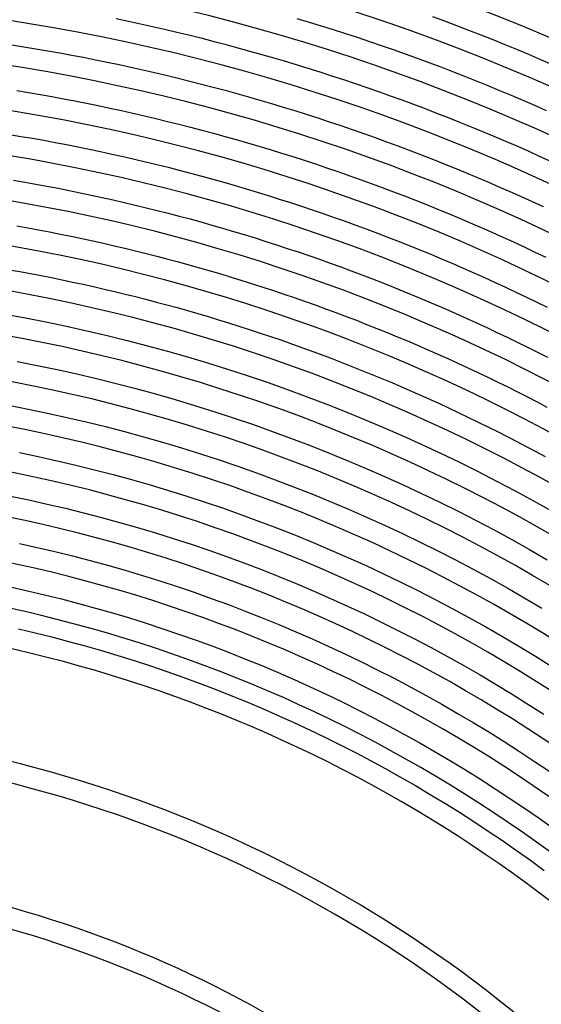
# Model space of a CAD drawing. Header units: millimetres. Extents: x -485 to 485, y -485 to 485.
# Tile 70 of 110: x 60 to 160, y 191 to 380. Entities that reach past the tile are written whole.
import ezdxf

# ---------------------------------------------------------------- set-up
doc = ezdxf.new("R2010")
doc.units = ezdxf.units.MM
doc.layers.add('THICK', color=7, linetype='Continuous')

msp = doc.modelspace()

# ---------------------------------------------------------------- linework, layer by layer
at = {"layer": 'THICK'}
for p, q in [((139.16, 380.34), (141.48, 379.48)), ((78.74, 379.93), (81.06, 379.44)), ((81.06, 379.44), (83.37, 378.94)), ((83.37, 378.94), (85.68, 378.42)), ((85.68, 378.42), (87.99, 377.89)), ((113.29, 379.97), (115.6, 379.27)), ((115.6, 379.27), (117.92, 378.56)), ((117.92, 378.56), (120.22, 377.83)), ((141.48, 379.48), (143.79, 378.61)), ((143.79, 378.61), (146.1, 377.73)), ((87.99, 377.89), (90.29, 377.35)), ((90.29, 377.35), (92.59, 376.79)), ((92.59, 376.79), (94.89, 376.22)), ((120.22, 377.83), (122.53, 377.09)), ((122.53, 377.09), (124.82, 376.34)), ((146.1, 377.73), (148.4, 376.83)), ((148.4, 376.83), (150.7, 375.92)), ((58.8, 374.92), (61.08, 374.55)), ((94.89, 376.22), (97.18, 375.63)), ((97.18, 375.63), (99.47, 375.03)), ((99.47, 375.03), (101.75, 374.42)), ((124.82, 376.34), (127.12, 375.57)), ((127.12, 375.57), (129.41, 374.79)), ((129.41, 374.79), (131.69, 373.99)), ((150.7, 375.92), (152.99, 374.99)), ((152.99, 374.99), (155.27, 374.05)), ((61.08, 374.55), (63.36, 374.17)), ((63.36, 374.17), (65.65, 373.78)), ((65.65, 373.78), (67.93, 373.37)), ((67.93, 373.37), (70.2, 372.95)), ((70.2, 372.95), (72.48, 372.52)), ((101.75, 374.42), (104.04, 373.79)), ((104.04, 373.79), (106.32, 373.15)), ((106.32, 373.15), (108.59, 372.49)), ((131.69, 373.99), (133.97, 373.18)), ((133.97, 373.18), (136.24, 372.36)), ((155.27, 374.05), (157.55, 373.1)), ((157.55, 373.1), (159.82, 372.13)), ((72.48, 372.52), (74.75, 372.07)), ((74.75, 372.07), (77.01, 371.6)), ((77.01, 371.6), (79.28, 371.13)), ((79.28, 371.13), (81.54, 370.64)), ((108.59, 372.49), (110.86, 371.83)), ((110.86, 371.83), (113.13, 371.14)), ((113.13, 371.14), (115.39, 370.45)), ((136.24, 372.36), (138.51, 371.52)), ((138.51, 371.52), (140.77, 370.67)), ((159.82, 372.13), (162.09, 371.15)), ((81.54, 370.64), (83.8, 370.13)), ((83.8, 370.13), (86.06, 369.61)), ((86.06, 369.61), (88.31, 369.08)), ((88.31, 369.08), (90.56, 368.54)), ((115.39, 370.45), (117.65, 369.73)), ((117.65, 369.73), (119.9, 369.01)), ((119.9, 369.01), (122.15, 368.27)), ((140.77, 370.67), (143.03, 369.8)), ((143.03, 369.8), (145.29, 368.92)), ((90.56, 368.54), (92.81, 367.98)), ((92.81, 367.98), (95.05, 367.4)), ((95.05, 367.4), (97.29, 366.82)), ((122.15, 368.27), (124.39, 367.52)), ((124.39, 367.52), (126.63, 366.75)), ((145.29, 368.92), (147.53, 368.03)), ((147.53, 368.03), (149.78, 367.12)), ((149.78, 367.12), (152.01, 366.2)), ((59.71, 366.16), (61.95, 365.79)), ((61.95, 365.79), (64.18, 365.41)), ((64.18, 365.41), (66.4, 365.01)), ((97.29, 366.82), (99.53, 366.22)), ((99.53, 366.22), (101.76, 365.6)), ((101.76, 365.6), (103.99, 364.98)), ((126.63, 366.75), (128.87, 365.97)), ((128.87, 365.97), (131.1, 365.18)), ((131.1, 365.18), (133.32, 364.38)), ((152.01, 366.2), (154.24, 365.27)), ((154.24, 365.27), (156.47, 364.32)), ((66.4, 365.01), (68.63, 364.6)), ((68.63, 364.6), (70.85, 364.17)), ((70.85, 364.17), (73.07, 363.73)), ((73.07, 363.73), (75.29, 363.28)), ((103.99, 364.98), (106.21, 364.33)), ((106.21, 364.33), (108.43, 363.68)), ((108.43, 363.68), (110.65, 363.01)), ((133.32, 364.38), (135.54, 363.56)), ((135.54, 363.56), (137.76, 362.72)), ((156.47, 364.32), (158.69, 363.36)), ((158.69, 363.36), (160.9, 362.38)), ((75.29, 363.28), (77.5, 362.81)), ((77.5, 362.81), (79.72, 362.33)), ((79.72, 362.33), (81.92, 361.84)), ((81.92, 361.84), (84.13, 361.34)), ((110.65, 363.01), (112.86, 362.33)), ((112.86, 362.33), (115.07, 361.63)), ((115.07, 361.63), (117.27, 360.93)), ((137.76, 362.72), (139.97, 361.87)), ((139.97, 361.87), (142.17, 361.01)), ((84.13, 361.34), (86.33, 360.82)), ((86.33, 360.82), (88.53, 360.28)), ((88.53, 360.28), (90.73, 359.74)), ((90.73, 359.74), (92.92, 359.17)), ((117.27, 360.93), (119.47, 360.2)), ((119.47, 360.2), (121.67, 359.47)), ((142.17, 361.01), (144.37, 360.14)), ((144.37, 360.14), (146.57, 359.25)), ((58.34, 357.77), (60.53, 357.41)), ((92.92, 359.17), (95.11, 358.6)), ((95.11, 358.6), (97.3, 358.01)), ((97.3, 358.01), (99.48, 357.41)), ((121.67, 359.47), (123.86, 358.72)), ((123.86, 358.72), (126.04, 357.96)), ((126.04, 357.96), (128.22, 357.18)), ((146.57, 359.25), (148.75, 358.35)), ((148.75, 358.35), (150.94, 357.44)), ((60.53, 357.41), (62.71, 357.04)), ((62.71, 357.04), (64.88, 356.65)), ((64.88, 356.65), (67.06, 356.24)), ((67.06, 356.24), (69.23, 355.83)), ((69.23, 355.83), (71.4, 355.4)), ((99.48, 357.41), (101.66, 356.8)), ((101.66, 356.8), (103.83, 356.17)), ((103.83, 356.17), (106, 355.53)), ((128.22, 357.18), (130.4, 356.39)), ((130.4, 356.39), (132.57, 355.59)), ((150.94, 357.44), (153.12, 356.51)), ((153.12, 356.51), (155.29, 355.57)), ((71.4, 355.4), (73.56, 354.96)), ((73.56, 354.96), (75.73, 354.5)), ((75.73, 354.5), (77.89, 354.03)), ((77.89, 354.03), (80.05, 353.55)), ((106, 355.53), (108.17, 354.88)), ((108.17, 354.88), (110.33, 354.21)), ((110.33, 354.21), (112.49, 353.53)), ((132.57, 355.59), (134.74, 354.78)), ((134.74, 354.78), (136.9, 353.95)), ((136.9, 353.95), (139.06, 353.11)), ((155.29, 355.57), (157.45, 354.62)), ((157.45, 354.62), (159.61, 353.65)), ((80.05, 353.55), (82.2, 353.06)), ((82.2, 353.06), (84.36, 352.55)), ((84.36, 352.55), (86.5, 352.03)), ((86.5, 352.03), (88.65, 351.49)), ((112.49, 353.53), (114.65, 352.84)), ((114.65, 352.84), (116.8, 352.14)), ((116.8, 352.14), (118.94, 351.42)), ((139.06, 353.11), (141.21, 352.25)), ((141.21, 352.25), (143.35, 351.38)), ((159.61, 353.65), (161.77, 352.67)), ((88.65, 351.49), (90.79, 350.95)), ((90.79, 350.95), (92.93, 350.39)), ((92.93, 350.39), (95.07, 349.81)), ((118.94, 351.42), (121.08, 350.68)), ((121.08, 350.68), (123.22, 349.94)), ((143.35, 351.38), (145.5, 350.5)), ((145.5, 350.5), (147.63, 349.61)), ((59.11, 349.03), (61.24, 348.66)), ((61.24, 348.66), (63.36, 348.28)), ((63.36, 348.28), (65.48, 347.89)), ((95.07, 349.81), (97.2, 349.23)), ((97.2, 349.23), (99.33, 348.63)), ((99.33, 348.63), (101.45, 348.01)), ((123.22, 349.94), (125.35, 349.18)), ((125.35, 349.18), (127.48, 348.41)), ((127.48, 348.41), (129.6, 347.63)), ((147.63, 349.61), (149.76, 348.7)), ((149.76, 348.7), (151.89, 347.78)), ((65.48, 347.89), (67.61, 347.48)), ((67.61, 347.48), (69.72, 347.07)), ((69.72, 347.07), (71.84, 346.63)), ((71.84, 346.63), (73.95, 346.19)), ((101.45, 348.01), (103.57, 347.39)), ((103.57, 347.39), (105.69, 346.75)), ((105.69, 346.75), (107.8, 346.1)), ((129.6, 347.63), (131.72, 346.83)), ((131.72, 346.83), (133.83, 346.02)), ((151.89, 347.78), (154, 346.85)), ((154, 346.85), (156.12, 345.9)), ((73.95, 346.19), (76.06, 345.73)), ((76.06, 345.73), (78.17, 345.26)), ((78.17, 345.26), (80.28, 344.78)), ((80.28, 344.78), (82.38, 344.28)), ((107.8, 346.1), (109.91, 345.43)), ((109.91, 345.43), (112.02, 344.76)), ((112.02, 344.76), (114.12, 344.07)), ((133.83, 346.02), (135.94, 345.2)), ((135.94, 345.2), (138.05, 344.36)), ((156.12, 345.9), (158.22, 344.94)), ((158.22, 344.94), (160.33, 343.97)), ((82.38, 344.28), (84.48, 343.77)), ((84.48, 343.77), (86.57, 343.25)), ((86.57, 343.25), (88.66, 342.72)), ((88.66, 342.72), (90.75, 342.17)), ((114.12, 344.07), (116.22, 343.37)), ((116.22, 343.37), (118.31, 342.65)), ((118.31, 342.65), (120.4, 341.92)), ((138.05, 344.36), (140.14, 343.51)), ((140.14, 343.51), (142.24, 342.65)), ((142.24, 342.65), (144.32, 341.78)), ((90.75, 342.17), (92.84, 341.61)), ((92.84, 341.61), (94.92, 341.04)), ((94.92, 341.04), (97, 340.45)), ((120.4, 341.92), (122.48, 341.18)), ((122.48, 341.18), (124.56, 340.43)), ((144.32, 341.78), (146.41, 340.89)), ((146.41, 340.89), (148.48, 339.99)), ((59.76, 340.29), (61.84, 339.92)), ((61.84, 339.92), (63.91, 339.54)), ((63.91, 339.54), (65.98, 339.14)), ((65.98, 339.14), (68.05, 338.73)), ((97, 340.45), (99.07, 339.85)), ((99.07, 339.85), (101.15, 339.24)), ((101.15, 339.24), (103.21, 338.62)), ((124.56, 340.43), (126.63, 339.66)), ((126.63, 339.66), (128.7, 338.88)), ((128.7, 338.88), (130.77, 338.09)), ((148.48, 339.99), (150.55, 339.08)), ((150.55, 339.08), (152.62, 338.15)), ((68.05, 338.73), (70.11, 338.31)), ((70.11, 338.31), (72.18, 337.88)), ((72.18, 337.88), (74.24, 337.43)), ((74.24, 337.43), (76.29, 336.97)), ((76.29, 336.97), (78.35, 336.5)), ((103.21, 338.62), (105.28, 337.98)), ((105.28, 337.98), (107.34, 337.34)), ((107.34, 337.34), (109.39, 336.67)), ((130.77, 338.09), (132.83, 337.29)), ((132.83, 337.29), (134.88, 336.47)), ((152.62, 338.15), (154.68, 337.22)), ((154.68, 337.22), (156.73, 336.27)), ((78.35, 336.5), (80.4, 336.02)), ((80.4, 336.02), (82.45, 335.52)), ((82.45, 335.52), (84.49, 335.01)), ((109.39, 336.67), (111.44, 336)), ((111.44, 336), (113.49, 335.31)), ((113.49, 335.31), (115.53, 334.62)), ((134.88, 336.47), (136.93, 335.64)), ((136.93, 335.64), (138.98, 334.8)), ((156.73, 336.27), (158.78, 335.3)), ((158.78, 335.3), (160.83, 334.33)), ((84.49, 335.01), (86.53, 334.49)), ((86.53, 334.49), (88.57, 333.95)), ((88.57, 333.95), (90.61, 333.41)), ((90.61, 333.41), (92.64, 332.85)), ((115.53, 334.62), (117.57, 333.9)), ((117.57, 333.9), (119.61, 333.18)), ((119.61, 333.18), (121.64, 332.45)), ((138.98, 334.8), (141.02, 333.95)), ((141.02, 333.95), (143.05, 333.08)), ((58.29, 331.92), (60.32, 331.56)), ((60.32, 331.56), (62.34, 331.18)), ((92.64, 332.85), (94.67, 332.28)), ((94.67, 332.28), (96.69, 331.69)), ((96.69, 331.69), (98.72, 331.1)), ((121.64, 332.45), (123.66, 331.7)), ((123.66, 331.7), (125.69, 330.94)), ((143.05, 333.08), (145.08, 332.2)), ((145.08, 332.2), (147.11, 331.31)), ((147.11, 331.31), (149.12, 330.41)), ((62.34, 331.18), (64.36, 330.8)), ((64.36, 330.8), (66.38, 330.4)), ((66.38, 330.4), (68.39, 329.99)), ((68.39, 329.99), (70.4, 329.56)), ((70.4, 329.56), (72.41, 329.13)), ((98.72, 331.1), (100.73, 330.49)), ((100.73, 330.49), (102.75, 329.87)), ((102.75, 329.87), (104.76, 329.24)), ((125.69, 330.94), (127.7, 330.16)), ((127.7, 330.16), (129.71, 329.38)), ((149.12, 330.41), (151.14, 329.49)), ((151.14, 329.49), (153.14, 328.56)), ((72.41, 329.13), (74.42, 328.68)), ((74.42, 328.68), (76.42, 328.22)), ((76.42, 328.22), (78.42, 327.75)), ((78.42, 327.75), (80.42, 327.26)), ((104.76, 329.24), (106.77, 328.59)), ((106.77, 328.59), (108.77, 327.93)), ((108.77, 327.93), (110.77, 327.26)), ((129.71, 329.38), (131.72, 328.58)), ((131.72, 328.58), (133.72, 327.77)), ((133.72, 327.77), (135.72, 326.95)), ((153.14, 328.56), (155.14, 327.62)), ((155.14, 327.62), (157.14, 326.67)), ((80.42, 327.26), (82.41, 326.77)), ((82.41, 326.77), (84.41, 326.26)), ((84.41, 326.26), (86.39, 325.74)), ((86.39, 325.74), (88.38, 325.2)), ((110.77, 327.26), (112.76, 326.58)), ((112.76, 326.58), (114.75, 325.89)), ((114.75, 325.89), (116.74, 325.18)), ((135.72, 326.95), (137.71, 326.12)), ((137.71, 326.12), (139.7, 325.27)), ((157.14, 326.67), (159.13, 325.71)), ((159.13, 325.71), (161.11, 324.73)), ((88.38, 325.2), (90.36, 324.66)), ((90.36, 324.66), (92.34, 324.1)), ((92.34, 324.1), (94.32, 323.53)), ((116.74, 325.18), (118.72, 324.46)), ((118.72, 324.46), (120.69, 323.73)), ((139.7, 325.27), (141.68, 324.41)), ((141.68, 324.41), (143.66, 323.54)), ((57.48, 323.43), (61.4, 322.71)), ((61.4, 322.71), (65.31, 321.94)), ((65.31, 321.94), (69.21, 321.13)), ((94.32, 323.53), (96.29, 322.95)), ((96.29, 322.95), (98.26, 322.36)), ((98.26, 322.36), (100.22, 321.75)), ((120.69, 323.73), (122.67, 322.99)), ((122.67, 322.99), (124.64, 322.24)), ((124.64, 322.24), (126.6, 321.47)), ((143.66, 323.54), (145.63, 322.66)), ((145.63, 322.66), (147.59, 321.76)), ((69.21, 321.13), (73.1, 320.26)), ((73.1, 320.26), (76.98, 319.35)), ((100.22, 321.75), (102.18, 321.14)), ((102.18, 321.14), (104.14, 320.51)), ((104.14, 320.51), (106.09, 319.86)), ((126.6, 321.47), (128.56, 320.69)), ((128.56, 320.69), (130.51, 319.9)), ((147.59, 321.76), (149.55, 320.86)), ((149.55, 320.86), (151.51, 319.94)), ((76.98, 319.35), (80.85, 318.4)), ((80.85, 318.4), (84.7, 317.39)), ((106.09, 319.86), (108.04, 319.21)), ((108.04, 319.21), (109.99, 318.55)), ((109.99, 318.55), (111.93, 317.87)), ((130.51, 319.9), (132.46, 319.1)), ((132.46, 319.1), (134.4, 318.29)), ((134.4, 318.29), (136.34, 317.46)), ((151.51, 319.94), (153.46, 319.01)), ((153.46, 319.01), (155.4, 318.07)), ((84.7, 317.39), (88.54, 316.34)), ((88.54, 316.34), (92.38, 315.24)), ((111.93, 317.87), (113.86, 317.18)), ((113.86, 317.18), (115.8, 316.48)), ((115.8, 316.48), (117.73, 315.77)), ((136.34, 317.46), (138.28, 316.62)), ((138.28, 316.62), (140.21, 315.77)), ((155.4, 318.07), (157.34, 317.11)), ((157.34, 317.11), (159.27, 316.15)), ((59.81, 314.36), (63.62, 313.61)), ((92.38, 315.24), (96.19, 314.1)), ((117.73, 315.77), (119.65, 315.04)), ((119.65, 315.04), (121.57, 314.31)), ((140.21, 315.77), (142.13, 314.91)), ((142.13, 314.91), (144.05, 314.04)), ((159.27, 316.15), (161.19, 315.17)), ((63.62, 313.61), (67.42, 312.82)), ((67.42, 312.82), (71.21, 311.98)), ((96.19, 314.1), (100, 312.91)), ((100, 312.91), (103.78, 311.68)), ((121.57, 314.31), (123.48, 313.56)), ((123.48, 313.56), (125.39, 312.8)), ((125.39, 312.8), (127.3, 312.03)), ((144.05, 314.04), (145.96, 313.15)), ((145.96, 313.15), (147.87, 312.26)), ((71.21, 311.98), (74.99, 311.09)), ((74.99, 311.09), (78.75, 310.16)), ((103.78, 311.68), (107.56, 310.39)), ((127.3, 312.03), (129.2, 311.25)), ((129.2, 311.25), (131.1, 310.46)), ((147.87, 312.26), (149.77, 311.35)), ((149.77, 311.35), (151.67, 310.43)), ((78.75, 310.16), (82.51, 309.18)), ((82.51, 309.18), (86.25, 308.16)), ((107.56, 310.39), (111.31, 309.07)), ((111.31, 309.07), (115.05, 307.69)), ((131.1, 310.46), (132.99, 309.65)), ((132.99, 309.65), (134.88, 308.83)), ((134.88, 308.83), (136.76, 308)), ((151.67, 310.43), (153.56, 309.5)), ((153.56, 309.5), (155.44, 308.56)), ((86.25, 308.16), (89.99, 307.09)), ((89.99, 307.09), (93.7, 305.97)), ((115.05, 307.69), (118.78, 306.27)), ((136.76, 308), (138.63, 307.16)), ((138.63, 307.16), (140.5, 306.31)), ((155.44, 308.56), (157.32, 307.6)), ((157.32, 307.6), (159.2, 306.64)), ((58.22, 306.01), (61.93, 305.28)), ((61.93, 305.28), (65.63, 304.51)), ((93.7, 305.97), (97.41, 304.81)), ((118.78, 306.27), (122.48, 304.81)), ((140.5, 306.31), (142.37, 305.45)), ((142.37, 305.45), (144.23, 304.58)), ((159.2, 306.64), (161.06, 305.66)), ((65.63, 304.51), (69.32, 303.69)), ((69.32, 303.69), (72.99, 302.83)), ((97.41, 304.81), (101.1, 303.61)), ((101.1, 303.61), (104.77, 302.36)), ((122.48, 304.81), (126.17, 303.3)), ((126.17, 303.3), (129.84, 301.75)), ((144.23, 304.58), (146.09, 303.69)), ((146.09, 303.69), (147.94, 302.79)), ((72.99, 302.83), (76.66, 301.92)), ((76.66, 301.92), (80.32, 300.97)), ((104.77, 302.36), (108.43, 301.07)), ((129.84, 301.75), (133.49, 300.15)), ((147.94, 302.79), (149.78, 301.89)), ((149.78, 301.89), (151.62, 300.97)), ((80.32, 300.97), (83.96, 299.97)), ((83.96, 299.97), (87.59, 298.93)), ((108.43, 301.07), (112.08, 299.73)), ((112.08, 299.73), (115.7, 298.35)), ((133.49, 300.15), (137.12, 298.51)), ((151.62, 300.97), (153.45, 300.04)), ((153.45, 300.04), (155.28, 299.09)), ((87.59, 298.93), (91.21, 297.85)), ((91.21, 297.85), (94.82, 296.72)), ((115.7, 298.35), (119.31, 296.92)), ((137.12, 298.51), (140.73, 296.83)), ((155.28, 299.09), (157.1, 298.14)), ((157.1, 298.14), (158.92, 297.18)), ((60.24, 296.95), (63.84, 296.2)), ((63.84, 296.2), (67.42, 295.4)), ((94.82, 296.72), (98.41, 295.55)), ((98.41, 295.55), (101.99, 294.33)), ((119.31, 296.92), (122.91, 295.46)), ((140.73, 296.83), (144.32, 295.1)), ((158.92, 297.18), (160.73, 296.2)), ((67.42, 295.4), (71, 294.56)), ((71, 294.56), (74.57, 293.68)), ((74.57, 293.68), (78.13, 292.75)), ((101.99, 294.33), (105.55, 293.07)), ((122.91, 295.46), (126.48, 293.94)), ((126.48, 293.94), (130.04, 292.39)), ((144.32, 295.1), (147.89, 293.33)), ((78.13, 292.75), (81.67, 291.79)), ((81.67, 291.79), (85.2, 290.77)), ((105.55, 293.07), (109.1, 291.77)), ((109.1, 291.77), (112.63, 290.42)), ((130.04, 292.39), (133.57, 290.79)), ((147.89, 293.33), (151.44, 291.51)), ((85.2, 290.77), (88.73, 289.72)), ((112.63, 290.42), (116.14, 289.04)), ((133.57, 290.79), (137.09, 289.15)), ((151.44, 291.51), (154.96, 289.65)), ((58.55, 288.62), (62.05, 287.89)), ((88.73, 289.72), (92.23, 288.62)), ((92.23, 288.62), (95.73, 287.48)), ((116.14, 289.04), (119.64, 287.61)), ((137.09, 289.15), (140.59, 287.46)), ((154.96, 289.65), (158.47, 287.75)), ((62.05, 287.89), (65.53, 287.12)), ((65.53, 287.12), (69.01, 286.3)), ((69.01, 286.3), (72.48, 285.44)), ((95.73, 287.48), (99.21, 286.3)), ((99.21, 286.3), (102.67, 285.07)), ((119.64, 287.61), (123.12, 286.14)), ((123.12, 286.14), (126.58, 284.62)), ((140.59, 287.46), (144.07, 285.74)), ((158.47, 287.75), (161.94, 285.81)), ((72.48, 285.44), (75.93, 284.54)), ((75.93, 284.54), (79.38, 283.6)), ((102.67, 285.07), (106.12, 283.81)), ((126.58, 284.62), (130.03, 283.06)), ((144.07, 285.74), (147.52, 283.97)), ((79.38, 283.6), (82.81, 282.62)), ((82.81, 282.62), (86.24, 281.59)), ((106.12, 283.81), (109.56, 282.5)), ((109.56, 282.5), (112.98, 281.15)), ((130.03, 283.06), (133.45, 281.47)), ((147.52, 283.97), (150.95, 282.16)), ((86.24, 281.59), (89.65, 280.52)), ((89.65, 280.52), (93.04, 279.42)), ((112.98, 281.15), (116.38, 279.76)), ((133.45, 281.47), (136.85, 279.83)), ((150.95, 282.16), (154.37, 280.31)), ((60.25, 279.58), (63.64, 278.83)), ((63.64, 278.83), (67.02, 278.04)), ((93.04, 279.42), (96.42, 278.27)), ((116.38, 279.76), (119.76, 278.33)), ((136.85, 279.83), (140.24, 278.15)), ((154.37, 280.31), (157.75, 278.41)), ((67.02, 278.04), (70.39, 277.2)), ((70.39, 277.2), (73.74, 276.33)), ((96.42, 278.27), (99.79, 277.08)), ((99.79, 277.08), (103.15, 275.85)), ((119.76, 278.33), (123.13, 276.85)), ((123.13, 276.85), (126.48, 275.34)), ((140.24, 278.15), (143.6, 276.42)), ((157.75, 278.41), (161.12, 276.48)), ((73.74, 276.33), (77.09, 275.41)), ((77.09, 275.41), (80.42, 274.46)), ((103.15, 275.85), (106.48, 274.58)), ((126.48, 275.34), (129.81, 273.79)), ((143.6, 276.42), (146.94, 274.66)), ((80.42, 274.46), (83.75, 273.46)), ((83.75, 273.46), (87.06, 272.43)), ((106.48, 274.58), (109.81, 273.26)), ((109.81, 273.26), (113.11, 271.91)), ((129.81, 273.79), (133.12, 272.19)), ((146.94, 274.66), (150.26, 272.86)), ((58.46, 271.27), (61.75, 270.54)), ((87.06, 272.43), (90.36, 271.35)), ((90.36, 271.35), (93.64, 270.24)), ((113.11, 271.91), (116.4, 270.52)), ((133.12, 272.19), (136.41, 270.56)), ((150.26, 272.86), (153.56, 271.02)), ((61.75, 270.54), (65.03, 269.77)), ((65.03, 269.77), (68.29, 268.97)), ((93.64, 270.24), (96.91, 269.08)), ((116.4, 270.52), (119.68, 269.09)), ((136.41, 270.56), (139.68, 268.88)), ((153.56, 271.02), (156.84, 269.13)), ((68.29, 268.97), (71.55, 268.12)), ((71.55, 268.12), (74.8, 267.23)), ((96.91, 269.08), (100.17, 267.88)), ((100.17, 267.88), (103.41, 266.65)), ((119.68, 269.09), (122.93, 267.62)), ((122.93, 267.62), (126.17, 266.11)), ((139.68, 268.88), (142.93, 267.17)), ((156.84, 269.13), (160.09, 267.21)), ((74.8, 267.23), (78.03, 266.3)), ((78.03, 266.3), (81.26, 265.34)), ((103.41, 266.65), (106.64, 265.38)), ((126.17, 266.11), (129.39, 264.56)), ((142.93, 267.17), (146.16, 265.41)), ((146.16, 265.41), (149.37, 263.62)), ((81.26, 265.34), (84.47, 264.33)), ((84.47, 264.33), (87.67, 263.29)), ((106.64, 265.38), (109.85, 264.06)), ((109.85, 264.06), (113.04, 262.71)), ((129.39, 264.56), (132.59, 262.97)), ((149.37, 263.62), (152.56, 261.79)), ((60.08, 263.23), (63.27, 262.48)), ((63.27, 262.48), (66.45, 261.7)), ((66.45, 261.7), (69.62, 260.87)), ((87.67, 263.29), (90.86, 262.2)), ((90.86, 262.2), (94.03, 261.08)), ((113.04, 262.71), (116.22, 261.32)), ((132.59, 262.97), (135.76, 261.34)), ((152.56, 261.79), (155.72, 259.92)), ((69.62, 260.87), (72.78, 260.01)), ((72.78, 260.01), (75.92, 259.11)), ((94.03, 261.08), (97.19, 259.92)), ((97.19, 259.92), (100.34, 258.73)), ((116.22, 261.32), (119.38, 259.89)), ((119.38, 259.89), (122.53, 258.42)), ((135.76, 261.34), (138.92, 259.67)), ((155.72, 259.92), (158.87, 258.01)), ((75.92, 259.11), (79.06, 258.17)), ((79.06, 258.17), (82.19, 257.19)), ((100.34, 258.73), (103.47, 257.49)), ((122.53, 258.42), (125.65, 256.92)), ((138.92, 259.67), (142.06, 257.97)), ((142.06, 257.97), (145.18, 256.23)), ((158.87, 258.01), (161.98, 256.07)), ((82.19, 257.19), (85.3, 256.17)), ((85.3, 256.17), (88.4, 255.12)), ((103.47, 257.49), (106.58, 256.22)), ((106.58, 256.22), (109.68, 254.9)), ((125.65, 256.92), (128.76, 255.38)), ((145.18, 256.23), (148.28, 254.45)), ((88.4, 255.12), (91.49, 254.03)), ((109.68, 254.9), (112.77, 253.55)), ((128.76, 255.38), (131.85, 253.8)), ((148.28, 254.45), (151.36, 252.63)), ((91.49, 254.03), (94.56, 252.9)), ((94.56, 252.9), (97.63, 251.73)), ((112.77, 253.55), (115.83, 252.17)), ((131.85, 253.8), (134.92, 252.18)), ((151.36, 252.63), (154.41, 250.78)), ((97.63, 251.73), (100.67, 250.53)), ((100.67, 250.53), (103.7, 249.29)), ((115.83, 252.17), (118.88, 250.74)), ((118.88, 250.74), (121.92, 249.28)), ((134.92, 252.18), (137.96, 250.52)), ((137.96, 250.52), (140.99, 248.83)), ((154.41, 250.78), (157.44, 248.88)), ((103.7, 249.29), (106.72, 248.01)), ((121.92, 249.28), (124.93, 247.79)), ((140.99, 248.83), (144, 247.1)), ((157.44, 248.88), (160.45, 246.96)), ((106.72, 248.01), (109.72, 246.7)), ((109.72, 246.7), (112.7, 245.35)), ((124.93, 247.79), (127.93, 246.25)), ((144, 247.1), (146.99, 245.34)), ((112.7, 245.35), (115.67, 243.97)), ((127.93, 246.25), (130.91, 244.68)), ((146.99, 245.34), (149.95, 243.54)), ((115.67, 243.97), (118.62, 242.55)), ((130.91, 244.68), (133.86, 243.08)), ((133.86, 243.08), (136.8, 241.44)), ((149.95, 243.54), (152.89, 241.7)), ((118.62, 242.55), (121.56, 241.09)), ((121.56, 241.09), (124.47, 239.6)), ((136.8, 241.44), (139.72, 239.76)), ((152.89, 241.7), (155.82, 239.83)), ((124.47, 239.6), (127.37, 238.07)), ((139.72, 239.76), (142.62, 238.05)), ((155.82, 239.83), (158.71, 237.92)), ((127.37, 238.07), (130.25, 236.51)), ((142.62, 238.05), (145.5, 236.3)), ((158.71, 237.92), (161.59, 235.98)), ((130.25, 236.51), (133.1, 234.91)), ((145.5, 236.3), (148.35, 234.52)), ((133.1, 234.91), (135.94, 233.28)), ((148.35, 234.52), (151.18, 232.7)), ((135.94, 233.28), (138.76, 231.61)), ((138.76, 231.61), (141.56, 229.91)), ((151.18, 232.7), (154, 230.85)), ((141.56, 229.91), (144.34, 228.18)), ((154, 230.85), (156.78, 228.96)), ((144.34, 228.18), (147.1, 226.41)), ((156.78, 228.96), (159.55, 227.05)), ((147.1, 226.41), (149.83, 224.61)), ((159.55, 227.05), (162.29, 225.09)), ((149.83, 224.61), (152.55, 222.78)), ((152.55, 222.78), (155.24, 220.91)), ((155.24, 220.91), (157.91, 219.01)), ((157.91, 219.01), (160.55, 217.08))]:
    msp.add_line(p, q, dxfattribs=at)
for radius, start, end in [(440, 45.2601, 89.7399), (436, 45.2628, 89.7372), (430.5, 45.0635, 89.9366), (426.5, 45.2687, 89.7313), (418, 45.2742, 89.7259), (409.5, 45.2798, 89.7201), (401, 45.2858, 89.7142), (392.5, 45.292, 89.7081), (384, 45.2984, 89.7016), (375.5, 45.3051, 89.6948), (367, 45.3123, 89.6878), (358.5, 45.3196, 89.6803), (350, 45.3274, 89.6726), (341.5, 45.3356, 89.6645), (333, 45.3441, 89.6559), (324.5, 45.3532, 89.6469), (316, 45.3626, 89.6374), (307.5, 45.3726, 89.6273), (299, 45.3832, 89.6167), (290.5, 45.3945, 89.6056), (282, 45.4059, 89.594), (273.5, 45.4172, 89.5829), (266, 45.4303, 89.5697), (245, 45.4671, 89.5328), (241, 45.4749, 89.5251), (218, 45.525, 89.475), (214, 45.5348, 89.4652)]:
    msp.add_arc((0, 0), radius, start, end, dxfattribs=at)

doc.saveas('drawing.dxf')
